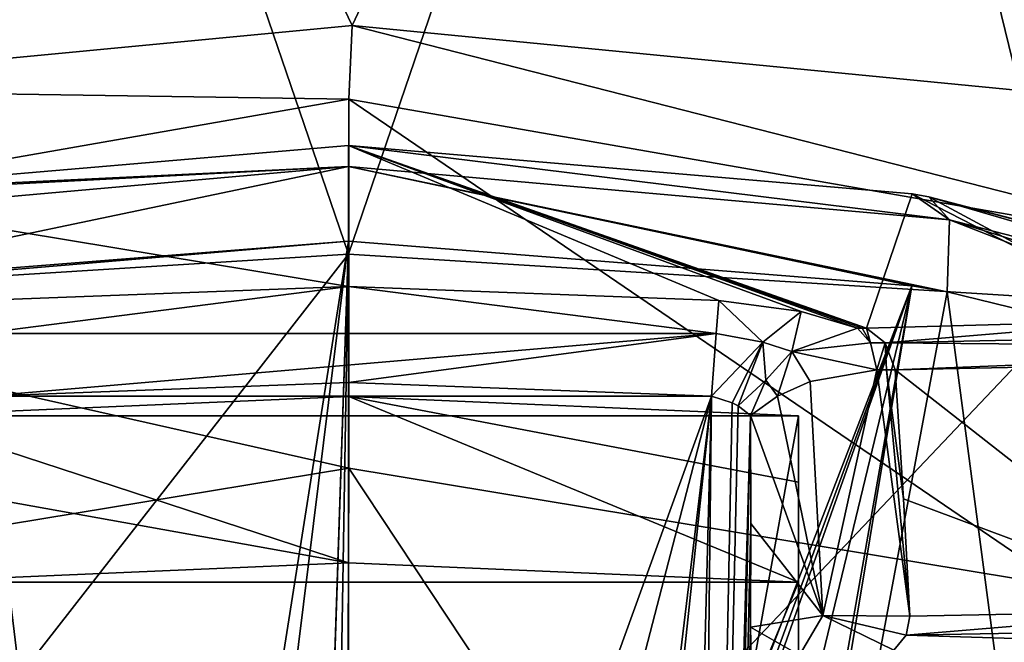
# Model space of a CAD drawing. Header units: millimetres. Extents: x -348 to 175, y 0 to 247.
# Tile 176 of 196: x 146.71 to 156.56, y 91.24 to 97.47. Entities that reach past the tile are written whole.
import ezdxf

# ---------------------------------------------------------------- set-up
doc = ezdxf.new("R2010")
doc.units = ezdxf.units.MM
doc.header["$LTSCALE"] = 65.185185
for name, color, linetype in [('1024', 7, 'CONTINUOUS'), ('1025', 7, 'CONTINUOUS'), ('1031', 7, 'CONTINUOUS'), ('1056', 7, 'CONTINUOUS'), ('1059', 7, 'CONTINUOUS'), ('1060', 7, 'CONTINUOUS'), ('1066', 7, 'CONTINUOUS'), ('1073', 7, 'CONTINUOUS'), ('1079', 7, 'CONTINUOUS'), ('1081', 7, 'CONTINUOUS'), ('1082', 7, 'CONTINUOUS'), ('1083', 7, 'CONTINUOUS'), ('1084', 7, 'CONTINUOUS'), ('1085', 7, 'CONTINUOUS'), ('1118', 7, 'CONTINUOUS'), ('1132', 7, 'CONTINUOUS'), ('1134', 7, 'CONTINUOUS'), ('1135', 7, 'CONTINUOUS'), ('1175', 7, 'CONTINUOUS'), ('1176', 7, 'CONTINUOUS'), ('1178', 7, 'CONTINUOUS'), ('1179', 7, 'CONTINUOUS'), ('1210', 7, 'CONTINUOUS'), ('1211', 7, 'CONTINUOUS'), ('1515', 7, 'CONTINUOUS')]:
    doc.layers.add(name, color=color, linetype=linetype)

msp = doc.modelspace()

# ---------------------------------------------------------------- linework, layer by layer
at = {"layer": '1024', "color": 7, "linetype": 'CONTINUOUS', "true_color": 0xe0f2ff}
for points in [[(150, 95.1232, 0.0002), (142.6998, 94.6654, 0.1619), (145.1189, 109.4043, 83.138), (150, 95.1232, 0.0002)], [(154.8719, 109.4062, 83.1404), (150, 95.1232, 0.0002), (145.1189, 109.4043, 83.138), (154.8719, 109.4062, 83.1404)], [(157.3002, 94.6654, 0.1619), (150, 95.1232, 0.0002), (154.8719, 109.4062, 83.1404), (157.3002, 94.6654, 0.1619)], [(159.5307, 108.0063, 81.2127), (157.3002, 94.6654, 0.1619), (154.8719, 109.4062, 83.1404), (159.5307, 108.0063, 81.2127)]]:
    msp.add_3dface(points, dxfattribs=at)
at = {"layer": '1025', "color": 7, "linetype": 'CONTINUOUS', "true_color": 0xe0f2ff}
for points in [[(143.3522, 96.7726, 29.6475), (150.0378, 97.4131, 30.2635), (145.6679, 106.5105, 83.717), (143.3522, 96.7726, 29.6475)], [(145.6679, 106.5105, 83.717), (150.0378, 97.4131, 30.2635), (154.3348, 106.5099, 83.7163), (145.6679, 106.5105, 83.717)], [(150.0378, 97.4131, 30.2635), (156.7153, 96.7604, 29.6402), (154.3348, 106.5099, 83.7163), (150.0378, 97.4131, 30.2635)], [(154.3348, 106.5099, 83.7163), (156.7153, 96.7604, 29.6402), (158.5727, 105.2447, 81.9348), (154.3348, 106.5099, 83.7163)]]:
    msp.add_3dface(points, dxfattribs=at)
at = {"layer": '1031', "color": 7, "linetype": 'CONTINUOUS', "true_color": 0xe0f2ff}
for points in [[(142.6998, 94.6654, 0.1619), (150, 95.1232, 0.0002), (143.77, 87.1343, -20.5899), (142.6998, 94.6654, 0.1619)], [(143.77, 87.1343, -20.5899), (150, 95.1232, 0.0002), (150.004, 86.969, -21.5173), (143.77, 87.1343, -20.5899)], [(150, 95.1232, 0.0002), (157.3002, 94.6654, 0.1619), (150.004, 86.969, -21.5173), (150, 95.1232, 0.0002)], [(150.004, 86.969, -21.5173), (157.3002, 94.6654, 0.1619), (156.2392, 87.1348, -20.5871), (150.004, 86.969, -21.5173)], [(156.2392, 87.1348, -20.5871), (157.3002, 94.6654, 0.1619), (161.9516, 87.621, -17.8666), (156.2392, 87.1348, -20.5871)]]:
    msp.add_3dface(points, dxfattribs=at)
at = {"layer": '1056', "color": 7, "linetype": 'CONTINUOUS', "true_color": 0xe0f2ff}
for points in [[(150.0378, 97.4131, 30.2635), (143.3522, 96.7726, 29.6475), (150.0025, 96.6753, 27.8765), (150.0378, 97.4131, 30.2635)], [(159.2243, 95.0613, 25.8107), (150.0378, 97.4131, 30.2635), (150.0025, 96.6753, 27.8765), (159.2243, 95.0613, 25.8107)], [(156.7153, 96.7604, 29.6402), (150.0378, 97.4131, 30.2635), (159.2243, 95.0613, 25.8107), (156.7153, 96.7604, 29.6402)], [(150.0025, 96.6753, 27.8765), (143.3522, 96.7726, 29.6475), (140.7805, 95.0607, 25.8047), (150.0025, 96.6753, 27.8765)], [(150.0025, 96.6753, 27.8765), (140.7805, 95.0607, 25.8047), (150.0032, 92.9808, 23.5935), (150.0025, 96.6753, 27.8765)], [(159.2243, 95.0613, 25.8107), (150.0025, 96.6753, 27.8765), (157.1554, 91.7967, 22.3484), (159.2243, 95.0613, 25.8107)], [(157.1554, 91.7967, 22.3484), (150.0025, 96.6753, 27.8765), (150.0032, 92.9808, 23.5935), (157.1554, 91.7967, 22.3484)], [(150.0032, 92.9808, 23.5935), (140.7805, 95.0607, 25.8047), (142.847, 91.7985, 22.347), (150.0032, 92.9808, 23.5935)], [(149.9826, 87.5651, 22), (150.0032, 92.9808, 23.5935), (142.847, 91.7985, 22.347), (149.9826, 87.5651, 22)], [(149.9826, 87.5651, 22), (153.7609, 87.3005, 21.6762), (150.0032, 92.9808, 23.5935), (149.9826, 87.5651, 22)], [(153.7609, 87.3005, 21.6762), (157.1554, 91.7967, 22.3484), (150.0032, 92.9808, 23.5935), (153.7609, 87.3005, 21.6762)], [(146.2156, 87.3026, 21.6721), (149.9826, 87.5651, 22), (142.847, 91.7985, 22.347), (146.2156, 87.3026, 21.6721)], [(153.7609, 87.3005, 21.6762), (157.6134, 86.4647, 20.6406), (157.1554, 91.7967, 22.3484), (153.7609, 87.3005, 21.6762)]]:
    msp.add_3dface(points, dxfattribs=at)
at = {"layer": '1059', "color": 7, "linetype": 'CONTINUOUS', "true_color": 0xe0f2ff}
for points in [[(150, 95.2524, 19.1712), (147.2991, 78.1017, 19.4335), (144.3624, 94.8044, 18.3358), (150, 95.2524, 19.1712)], [(148.0536, 79.532, 19.4858), (147.2991, 78.1017, 19.4335), (150, 95.2524, 19.1712), (148.0536, 79.532, 19.4858)], [(149.5017, 80.2906, 19.5566), (148.0536, 79.532, 19.4858), (150, 95.2524, 19.1712), (149.5017, 80.2906, 19.5566)], [(149.5016, 80.1518, 19.5602), (149.5017, 80.2906, 19.5566), (150, 95.2524, 19.1712), (149.5016, 80.1518, 19.5602)], [(149.75, 80.1879, 19.564), (149.5016, 80.1518, 19.5602), (150, 95.2524, 19.1712), (149.75, 80.1879, 19.564)], [(150, 80.2, 19.5653), (149.75, 80.1879, 19.564), (150, 95.2524, 19.1712), (150, 80.2, 19.5653)], [(144.3624, 94.8044, 18.3358), (147.2991, 78.1017, 19.4335), (140.1432, 65.4143, 17.3478), (144.3624, 94.8044, 18.3358)]]:
    msp.add_3dface(points, dxfattribs=at)
at = {"layer": '1060', "color": 7, "linetype": 'CONTINUOUS', "true_color": 0xe0f2ff}
for points in [[(150, 80.2, 19.5653), (150, 95.2524, 19.1712), (155.6368, 94.8046, 18.336), (150, 80.2, 19.5653)], [(150, 80.2, 19.5653), (155.6368, 94.8046, 18.336), (150.2517, 80.1878, 19.564), (150, 80.2, 19.5653)], [(155.6368, 94.8046, 18.336), (150.5017, 80.2899, 19.5565), (150.2517, 80.1878, 19.564), (155.6368, 94.8046, 18.336)], [(151.9491, 79.5294, 19.4856), (150.5017, 80.2899, 19.5565), (155.6368, 94.8046, 18.336), (151.9491, 79.5294, 19.4856)], [(152.7015, 78.0983, 19.4335), (151.9491, 79.5294, 19.4856), (155.6368, 94.8046, 18.336), (152.7015, 78.0983, 19.4335)], [(152.6985, 77.0983, 19.4603), (152.7015, 78.0983, 19.4335), (155.6368, 94.8046, 18.336), (152.6985, 77.0983, 19.4603)], [(155.9896, 94.7465, 18.2254), (152.6985, 77.0983, 19.4603), (155.6368, 94.8046, 18.336), (155.9896, 94.7465, 18.2254)], [(159.8568, 65.4143, 17.3478), (152.6985, 77.0983, 19.4603), (155.9896, 94.7465, 18.2254), (159.8568, 65.4143, 17.3478)], [(161.0308, 93.5103, 15.7355), (159.8568, 65.4143, 17.3478), (155.9896, 94.7465, 18.2254), (161.0308, 93.5103, 15.7355)]]:
    msp.add_3dface(points, dxfattribs=at)
at = {"layer": '1066', "color": 7, "linetype": 'CONTINUOUS', "true_color": 0xe0f2ff}
for points in [[(158.3609, 94.0256, 11.5966), (155.4695, 93.9631, 8.8643), (158.5436, 91.5547, 11.4221), (158.3609, 94.0256, 11.5966)], [(155.4695, 93.9631, 8.8643), (155.5527, 92.6741, 8.6902), (158.5436, 91.5547, 11.4221), (155.4695, 93.9631, 8.8643)], [(155.5527, 92.6741, 8.6902), (155.6152, 91.4978, 8.5146), (158.5436, 91.5547, 11.4221), (155.5527, 92.6741, 8.6902)]]:
    msp.add_3dface(points, dxfattribs=at)
at = {"layer": '1073', "color": 7, "linetype": 'CONTINUOUS', "true_color": 0xe0f2ff}
for points in [[(146.3687, 93.7023, 9.1311), (153.6313, 93.7023, 9.1311), (149.9999, 93.8393, 9.1347), (146.3687, 93.7023, 9.1311)], [(153.6313, 93.7023, 9.1311), (146.3687, 93.7023, 9.1311), (148.1814, 78.65, 8.737), (153.6313, 93.7023, 9.1311)], [(146.3687, 93.7023, 9.1311), (146.9871, 70.0869, 8.5128), (148.1814, 78.65, 8.737), (146.3687, 93.7023, 9.1311)], [(150, 79.7, 8.7645), (153.6313, 93.7023, 9.1311), (148.1814, 78.65, 8.737), (150, 79.7, 8.7645)], [(153.6313, 93.7023, 9.1311), (150, 79.7, 8.7645), (151.8186, 78.65, 8.737), (153.6313, 93.7023, 9.1311)], [(153.0129, 70.0869, 8.5128), (153.6313, 93.7023, 9.1311), (151.8186, 76.55, 8.682), (153.0129, 70.0869, 8.5128)], [(151.8186, 76.55, 8.682), (153.6313, 93.7023, 9.1311), (151.8186, 78.65, 8.737), (151.8186, 76.55, 8.682)]]:
    msp.add_3dface(points, dxfattribs=at)
at = {"layer": '1079', "color": 7, "linetype": 'CONTINUOUS', "true_color": 0xe0f2ff}
for points in [[(150.0018, 93.6985, 4.5), (154.5, 93.5041, 4.5), (145.5, 93.5041, 4.5), (150.0018, 93.6985, 4.5)], [(145.5, 70.1, 4.5), (145.5, 93.5041, 4.5), (148.1813, 76.5501, 4.5), (145.5, 70.1, 4.5)], [(145.5, 93.5041, 4.5), (154.5, 93.5041, 4.5), (151.8187, 78.6499, 4.5), (145.5, 93.5041, 4.5)], [(150, 79.7, 4.5), (145.5, 93.5041, 4.5), (151.8187, 78.6499, 4.5), (150, 79.7, 4.5)], [(145.5, 93.5041, 4.5), (150, 79.7, 4.5), (148.1813, 78.6499, 4.5), (145.5, 93.5041, 4.5)], [(148.1813, 76.5501, 4.5), (145.5, 93.5041, 4.5), (148.1813, 78.6499, 4.5), (148.1813, 76.5501, 4.5)], [(154.5, 93.5041, 4.5), (154.5, 70.1, 4.5), (151.8187, 78.6499, 4.5), (154.5, 93.5041, 4.5)]]:
    msp.add_3dface(points, dxfattribs=at)
at = {"layer": '1081', "color": 7, "linetype": 'CONTINUOUS', "true_color": 0xe0f2ff}
for points in [[(150, 92.0344, -4.5), (145.5, 91.8395, -4.5), (154.5, 91.8395, -4.5), (150, 92.0344, -4.5)], [(145.5, 91.8395, -4.5), (145.5, 70.1, -4.5), (154.5, 91.8395, -4.5), (145.5, 91.8395, -4.5)], [(145.5, 70.1, -4.5), (154.5, 70.1, -4.5), (154.5, 91.8395, -4.5), (145.5, 70.1, -4.5)]]:
    msp.add_3dface(points, dxfattribs=at)
at = {"layer": '1082', "color": 7, "linetype": 'CONTINUOUS', "true_color": 0xe0f2ff}
for points in [[(154.5, 70.1, 4.5), (154.5, 93.5041, 4.5), (154.5, 70.1, -4.5), (154.5, 70.1, 4.5)], [(154.5, 70.1, -4.5), (154.5, 93.5041, 4.5), (154.5, 91.8395, -4.5), (154.5, 70.1, -4.5)], [(154.5, 91.8395, -4.5), (154.5, 93.5041, 4.5), (154.5, 92.8397, -0.0602), (154.5, 91.8395, -4.5)]]:
    msp.add_3dface(points, dxfattribs=at)
at = {"layer": '1083', "color": 7, "linetype": 'CONTINUOUS', "true_color": 0xe0f2ff}
for points in [[(150.0018, 93.6985, 4.5), (145.5, 93.5041, 4.5), (150, 92.0344, -4.5), (150.0018, 93.6985, 4.5)], [(150.0018, 93.6985, 4.5), (150, 92.0344, -4.5), (154.5, 91.8395, -4.5), (150.0018, 93.6985, 4.5)], [(154.5, 93.5041, 4.5), (150.0018, 93.6985, 4.5), (154.5, 92.8397, -0.0602), (154.5, 93.5041, 4.5)], [(150.0018, 93.6985, 4.5), (154.5, 91.8395, -4.5), (154.5, 92.8397, -0.0602), (150.0018, 93.6985, 4.5)], [(145.5, 93.5041, 4.5), (145.5, 92.8397, -0.0602), (150, 92.0344, -4.5), (145.5, 93.5041, 4.5)], [(145.5, 92.8397, -0.0602), (145.5, 91.8395, -4.5), (150, 92.0344, -4.5), (145.5, 92.8397, -0.0602)]]:
    msp.add_3dface(points, dxfattribs=at)
at = {"layer": '1084', "color": 7, "linetype": 'CONTINUOUS', "true_color": 0xe0f2ff}
for points in [[(153.6313, 93.7023, 9.1311), (153.0129, 70.0869, 8.5128), (153.3662, 70.0815, 8.3662), (153.6313, 93.7023, 9.1311)], [(153.6313, 93.7023, 9.1311), (153.3662, 70.0815, 8.3662), (153.8393, 93.6352, 9.0833), (153.6313, 93.7023, 9.1311)], [(153.8393, 93.6352, 9.0833), (153.3662, 70.0815, 8.3662), (153.899, 93.6029, 9.0492), (153.8393, 93.6352, 9.0833)], [(153.899, 93.6029, 9.0492), (153.3662, 70.0815, 8.3662), (154.0226, 93.5065, 8.9307), (153.899, 93.6029, 9.0492)], [(153.3662, 70.0815, 8.3662), (153.5128, 70.0869, 8.0129), (154.0226, 93.5065, 8.9307), (153.3662, 70.0815, 8.3662)], [(154.0226, 93.5065, 8.9307), (153.5128, 70.0869, 8.0129), (154.0236, 92.4265, 8.8598), (154.0226, 93.5065, 8.9307)], [(154.0236, 92.4265, 8.8598), (153.5128, 70.0869, 8.0129), (154.0212, 91.3893, 8.7875), (154.0236, 92.4265, 8.8598)], [(154.0212, 91.3893, 8.7875), (153.5128, 70.0869, 8.0129), (154.0351, 90.7716, 8.6921), (154.0212, 91.3893, 8.7875)]]:
    msp.add_3dface(points, dxfattribs=at)
at = {"layer": '1085', "color": 7, "linetype": 'CONTINUOUS', "true_color": 0xe0f2ff}
for points in [[(146.9871, 70.0869, 8.5128), (146.3687, 93.7023, 9.1311), (146.1607, 93.6353, 9.0833), (146.9871, 70.0869, 8.5128)], [(146.1011, 93.6029, 9.0492), (146.9871, 70.0869, 8.5128), (146.1607, 93.6353, 9.0833), (146.1011, 93.6029, 9.0492)], [(146.9871, 70.0869, 8.5128), (146.1011, 93.6029, 9.0492), (146.6338, 70.0815, 8.3662), (146.9871, 70.0869, 8.5128)]]:
    msp.add_3dface(points, dxfattribs=at)
at = {"layer": '1118', "color": 7, "linetype": 'CONTINUOUS', "true_color": 0xe0f2ff}
for points in [[(158.5436, 91.5547, 11.4221), (155.6152, 91.4978, 8.5146), (155.5778, 91.3093, 8.3854), (158.5436, 91.5547, 11.4221)], [(161.3142, 91.4135, 14.1725), (158.5436, 91.5547, 11.4221), (155.5778, 91.3093, 8.3854), (161.3142, 91.4135, 14.1725)], [(161.3142, 91.4135, 14.1725), (155.5778, 91.3093, 8.3854), (161.4659, 91.1296, 14.1769), (161.3142, 91.4135, 14.1725)], [(155.5778, 91.3093, 8.3854), (155.4537, 91.1593, 8.0886), (161.4659, 91.1296, 14.1769), (155.5778, 91.3093, 8.3854)]]:
    msp.add_3dface(points, dxfattribs=at)
at = {"layer": '1132', "color": 7, "linetype": 'CONTINUOUS', "true_color": 0xe0f2ff}
for points in [[(158.0999, 94.4609, 11.8741), (155.1827, 94.383, 9.1406), (155.3702, 94.2364, 8.9519), (158.0999, 94.4609, 11.8741)], [(160.8853, 94.3526, 14.4814), (158.0999, 94.4609, 11.8741), (155.3702, 94.2364, 8.9519), (160.8853, 94.3526, 14.4814)], [(161.0532, 94.1863, 14.2911), (160.8853, 94.3526, 14.4814), (155.3702, 94.2364, 8.9519), (161.0532, 94.1863, 14.2911)], [(155.4695, 93.9631, 8.8643), (161.0532, 94.1863, 14.2911), (155.3702, 94.2364, 8.9519), (155.4695, 93.9631, 8.8643)], [(155.4695, 93.9631, 8.8643), (158.3609, 94.0256, 11.5966), (161.0532, 94.1863, 14.2911), (155.4695, 93.9631, 8.8643)]]:
    msp.add_3dface(points, dxfattribs=at)
at = {"layer": '1134', "color": 7, "linetype": 'CONTINUOUS', "true_color": 0xe0f2ff}
for points in [[(146.295, 94.6585, 9.9589), (146.3211, 94.3278, 9.3738), (149.9999, 94.798, 9.9612), (146.295, 94.6585, 9.9589)], [(146.3211, 94.3278, 9.3738), (153.6789, 94.3278, 9.3738), (149.9999, 94.798, 9.9612), (146.3211, 94.3278, 9.3738)], [(153.6789, 94.3278, 9.3738), (153.705, 94.6585, 9.9589), (149.9999, 94.798, 9.9612), (153.6789, 94.3278, 9.3738)], [(146.3687, 93.7023, 9.1311), (153.6789, 94.3278, 9.3738), (146.3211, 94.3278, 9.3738), (146.3687, 93.7023, 9.1311)], [(146.3687, 93.7023, 9.1311), (149.9999, 93.8393, 9.1347), (153.6789, 94.3278, 9.3738), (146.3687, 93.7023, 9.1311)], [(149.9999, 93.8393, 9.1347), (153.6313, 93.7023, 9.1311), (153.6789, 94.3278, 9.3738), (149.9999, 93.8393, 9.1347)]]:
    msp.add_3dface(points, dxfattribs=at)
at = {"layer": '1135', "color": 7, "linetype": 'CONTINUOUS', "true_color": 0xe0f2ff}
for points in [[(153.705, 94.6585, 9.9589), (153.6789, 94.3278, 9.3738), (154.1441, 94.242, 9.2139), (153.705, 94.6585, 9.9589)], [(153.705, 94.6585, 9.9589), (154.1441, 94.242, 9.2139), (154.5291, 94.5479, 9.7187), (153.705, 94.6585, 9.9589)], [(154.5291, 94.5479, 9.7187), (154.1441, 94.242, 9.2139), (154.4356, 94.1482, 8.8742), (154.5291, 94.5479, 9.7187)], [(155.0904, 94.3807, 9.0726), (154.5291, 94.5479, 9.7187), (154.4356, 94.1482, 8.8742), (155.0904, 94.3807, 9.0726)], [(153.6789, 94.3278, 9.3738), (153.6313, 93.7023, 9.1311), (154.1441, 94.242, 9.2139), (153.6789, 94.3278, 9.3738)], [(153.6313, 93.7023, 9.1311), (153.8393, 93.6352, 9.0833), (154.1441, 94.242, 9.2139), (153.6313, 93.7023, 9.1311)], [(153.8393, 93.6352, 9.0833), (153.899, 93.6029, 9.0492), (154.1441, 94.242, 9.2139), (153.8393, 93.6352, 9.0833)], [(154.1441, 94.242, 9.2139), (153.899, 93.6029, 9.0492), (154.1764, 93.8617, 8.8686), (154.1441, 94.242, 9.2139)], [(154.4356, 94.1482, 8.8742), (154.1441, 94.242, 9.2139), (154.1764, 93.8617, 8.8686), (154.4356, 94.1482, 8.8742)], [(153.899, 93.6029, 9.0492), (154.0226, 93.5065, 8.9307), (154.1764, 93.8617, 8.8686), (153.899, 93.6029, 9.0492)]]:
    msp.add_3dface(points, dxfattribs=at)
at = {"layer": '1175', "color": 7, "linetype": 'CONTINUOUS', "true_color": 0xe0f2ff}
for points in [[(154.6188, 93.8478, 8.5985), (154.7449, 91.5066, 8.2483), (155.2864, 93.964, 8.7291), (154.6188, 93.8478, 8.5985)], [(154.7449, 91.5066, 8.2483), (155.6152, 91.4978, 8.5146), (155.2864, 93.964, 8.7291), (154.7449, 91.5066, 8.2483)], [(155.2864, 93.964, 8.7291), (155.6152, 91.4978, 8.5146), (155.3819, 93.9633, 8.7914), (155.2864, 93.964, 8.7291)], [(155.6152, 91.4978, 8.5146), (155.5527, 92.6741, 8.6902), (155.3819, 93.9633, 8.7914), (155.6152, 91.4978, 8.5146)], [(155.5527, 92.6741, 8.6902), (155.4695, 93.9631, 8.8643), (155.3819, 93.9633, 8.7914), (155.5527, 92.6741, 8.6902)], [(154.2901, 93.6995, 8.7071), (154.7449, 91.5066, 8.2483), (154.6188, 93.8478, 8.5985), (154.2901, 93.6995, 8.7071)], [(154.0226, 93.5065, 8.9307), (154.7449, 91.5066, 8.2483), (154.2901, 93.6995, 8.7071), (154.0226, 93.5065, 8.9307)], [(154.0226, 93.5065, 8.9307), (154.0236, 92.4265, 8.8598), (154.7449, 91.5066, 8.2483), (154.0226, 93.5065, 8.9307)], [(154.0236, 92.4265, 8.8598), (154.0212, 91.3893, 8.7875), (154.7449, 91.5066, 8.2483), (154.0236, 92.4265, 8.8598)]]:
    msp.add_3dface(points, dxfattribs=at)
at = {"layer": '1176', "color": 7, "linetype": 'CONTINUOUS', "true_color": 0xe0f2ff}
for points in [[(154.7449, 91.5066, 8.2483), (154.0212, 91.3893, 8.7875), (154.5109, 91.1079, 8.1326), (154.7449, 91.5066, 8.2483)], [(155.4537, 91.1593, 8.0886), (154.7449, 91.5066, 8.2483), (154.5109, 91.1079, 8.1326), (155.4537, 91.1593, 8.0886)], [(155.5778, 91.3093, 8.3854), (155.6152, 91.4978, 8.5146), (154.7449, 91.5066, 8.2483), (155.5778, 91.3093, 8.3854)], [(155.4537, 91.1593, 8.0886), (155.5778, 91.3093, 8.3854), (154.7449, 91.5066, 8.2483), (155.4537, 91.1593, 8.0886)], [(154.0212, 91.3893, 8.7875), (154.0351, 90.7716, 8.6921), (154.5109, 91.1079, 8.1326), (154.0212, 91.3893, 8.7875)]]:
    msp.add_3dface(points, dxfattribs=at)
at = {"layer": '1178', "color": 7, "linetype": 'CONTINUOUS', "true_color": 0xe0f2ff}
for points in [[(155.6375, 95.7265, 17.1557), (156.0132, 95.4662, 17.8512), (150, 96.2111, 17.9983), (155.6375, 95.7265, 17.1557)], [(150, 96.2111, 17.9983), (156.0132, 95.4662, 17.8512), (150, 96.0004, 18.8044), (150, 96.2111, 17.9983)], [(155.6368, 94.8046, 18.336), (150, 95.2524, 19.1712), (150, 96.0004, 18.8044), (155.6368, 94.8046, 18.336)], [(155.9896, 94.7465, 18.2254), (155.6368, 94.8046, 18.336), (150, 96.0004, 18.8044), (155.9896, 94.7465, 18.2254)], [(156.0132, 95.4662, 17.8512), (155.9896, 94.7465, 18.2254), (150, 96.0004, 18.8044), (156.0132, 95.4662, 17.8512)], [(155.8059, 95.697, 17.1033), (156.0132, 95.4662, 17.8512), (155.6375, 95.7265, 17.1557), (155.8059, 95.697, 17.1033)], [(155.8059, 95.697, 17.1033), (160.9546, 94.3502, 14.5619), (161.2105, 94.1179, 15.2237), (155.8059, 95.697, 17.1033)], [(156.0132, 95.4662, 17.8512), (155.8059, 95.697, 17.1033), (161.2105, 94.1179, 15.2237), (156.0132, 95.4662, 17.8512)], [(161.0308, 93.5103, 15.7355), (155.9896, 94.7465, 18.2254), (156.0132, 95.4662, 17.8512), (161.0308, 93.5103, 15.7355)], [(161.0308, 93.5103, 15.7355), (156.0132, 95.4662, 17.8512), (161.1782, 93.8451, 15.5241), (161.0308, 93.5103, 15.7355)], [(161.1782, 93.8451, 15.5241), (156.0132, 95.4662, 17.8512), (161.2105, 94.1179, 15.2237), (161.1782, 93.8451, 15.5241)]]:
    msp.add_3dface(points, dxfattribs=at)
at = {"layer": '1179', "color": 7, "linetype": 'CONTINUOUS', "true_color": 0xe0f2ff}
for points in [[(150, 96.2111, 17.9983), (150, 96.0004, 18.8044), (144.3737, 95.7284, 17.1592), (150, 96.2111, 17.9983)], [(150, 96.0004, 18.8044), (144.0108, 94.7466, 18.2255), (143.9873, 95.4663, 17.8514), (150, 96.0004, 18.8044)], [(144.1957, 95.6973, 17.1038), (150, 96.0004, 18.8044), (143.9873, 95.4663, 17.8514), (144.1957, 95.6973, 17.1038)], [(150, 95.2524, 19.1712), (144.0108, 94.7466, 18.2255), (150, 96.0004, 18.8044), (150, 95.2524, 19.1712)], [(144.3737, 95.7284, 17.1592), (150, 96.0004, 18.8044), (144.1957, 95.6973, 17.1038), (144.3737, 95.7284, 17.1592)], [(150, 95.2524, 19.1712), (144.3624, 94.8044, 18.3358), (144.0108, 94.7466, 18.2255), (150, 95.2524, 19.1712)]]:
    msp.add_3dface(points, dxfattribs=at)
at = {"layer": '1210', "color": 7, "linetype": 'CONTINUOUS', "true_color": 0xe0f2ff}
for points in [[(155.0904, 94.3807, 9.0726), (154.4356, 94.1482, 8.8742), (155.2213, 94.2348, 8.8438), (155.0904, 94.3807, 9.0726)], [(154.4356, 94.1482, 8.8742), (155.2864, 93.964, 8.7291), (155.2213, 94.2348, 8.8438), (154.4356, 94.1482, 8.8742)], [(154.4356, 94.1482, 8.8742), (154.1764, 93.8617, 8.8686), (154.2901, 93.6995, 8.7071), (154.4356, 94.1482, 8.8742)], [(154.4356, 94.1482, 8.8742), (154.2901, 93.6995, 8.7071), (154.6188, 93.8478, 8.5985), (154.4356, 94.1482, 8.8742)], [(154.4356, 94.1482, 8.8742), (154.6188, 93.8478, 8.5985), (155.2864, 93.964, 8.7291), (154.4356, 94.1482, 8.8742)], [(154.1764, 93.8617, 8.8686), (154.0226, 93.5065, 8.9307), (154.2901, 93.6995, 8.7071), (154.1764, 93.8617, 8.8686)]]:
    msp.add_3dface(points, dxfattribs=at)
at = {"layer": '1211', "color": 7, "linetype": 'CONTINUOUS', "true_color": 0xe0f2ff}
for points in [[(155.0904, 94.3807, 9.0726), (155.2213, 94.2348, 8.8438), (155.1385, 94.3811, 9.1038), (155.0904, 94.3807, 9.0726)], [(155.2213, 94.2348, 8.8438), (155.1827, 94.383, 9.1406), (155.1385, 94.3811, 9.1038), (155.2213, 94.2348, 8.8438)], [(155.3702, 94.2364, 8.9519), (155.1827, 94.383, 9.1406), (155.2213, 94.2348, 8.8438), (155.3702, 94.2364, 8.9519)], [(155.2864, 93.964, 8.7291), (155.3702, 94.2364, 8.9519), (155.2213, 94.2348, 8.8438), (155.2864, 93.964, 8.7291)], [(155.3702, 94.2364, 8.9519), (155.2864, 93.964, 8.7291), (155.3819, 93.9633, 8.7914), (155.3702, 94.2364, 8.9519)], [(155.4695, 93.9631, 8.8643), (155.3702, 94.2364, 8.9519), (155.3819, 93.9633, 8.7914), (155.4695, 93.9631, 8.8643)]]:
    msp.add_3dface(points, dxfattribs=at)
at = {"layer": '1515', "color": 7, "linetype": 'CONTINUOUS', "true_color": 0xebebeb}
for points in [[(149.9999, 94.798, 9.9612), (150, 96.2111, 17.9983), (144.3737, 95.7284, 17.1592), (149.9999, 94.798, 9.9612)], [(149.9999, 94.798, 9.9612), (153.705, 94.6585, 9.9589), (150, 96.2111, 17.9983), (149.9999, 94.798, 9.9612)], [(155.1827, 94.383, 9.1406), (155.6375, 95.7265, 17.1557), (150, 96.2111, 17.9983), (155.1827, 94.383, 9.1406)], [(155.1827, 94.383, 9.1406), (150, 96.2111, 17.9983), (155.1385, 94.3811, 9.1038), (155.1827, 94.383, 9.1406)], [(153.705, 94.6585, 9.9589), (154.5291, 94.5479, 9.7187), (150, 96.2111, 17.9983), (153.705, 94.6585, 9.9589)], [(154.5291, 94.5479, 9.7187), (155.0904, 94.3807, 9.0726), (150, 96.2111, 17.9983), (154.5291, 94.5479, 9.7187)], [(150, 96.2111, 17.9983), (155.0904, 94.3807, 9.0726), (155.1385, 94.3811, 9.1038), (150, 96.2111, 17.9983)], [(146.295, 94.6585, 9.9589), (149.9999, 94.798, 9.9612), (144.3737, 95.7284, 17.1592), (146.295, 94.6585, 9.9589)], [(155.1827, 94.383, 9.1406), (158.0999, 94.4609, 11.8741), (155.6375, 95.7265, 17.1557), (155.1827, 94.383, 9.1406)], [(158.0999, 94.4609, 11.8741), (155.8059, 95.697, 17.1033), (155.6375, 95.7265, 17.1557), (158.0999, 94.4609, 11.8741)], [(158.0999, 94.4609, 11.8741), (160.8853, 94.3526, 14.4814), (155.8059, 95.697, 17.1033), (158.0999, 94.4609, 11.8741)], [(155.8059, 95.697, 17.1033), (160.8853, 94.3526, 14.4814), (160.9221, 94.3506, 14.5197), (155.8059, 95.697, 17.1033)], [(160.9546, 94.3502, 14.5619), (155.8059, 95.697, 17.1033), (160.9221, 94.3506, 14.5197), (160.9546, 94.3502, 14.5619)]]:
    msp.add_3dface(points, dxfattribs=at)

doc.saveas('drawing.dxf')
